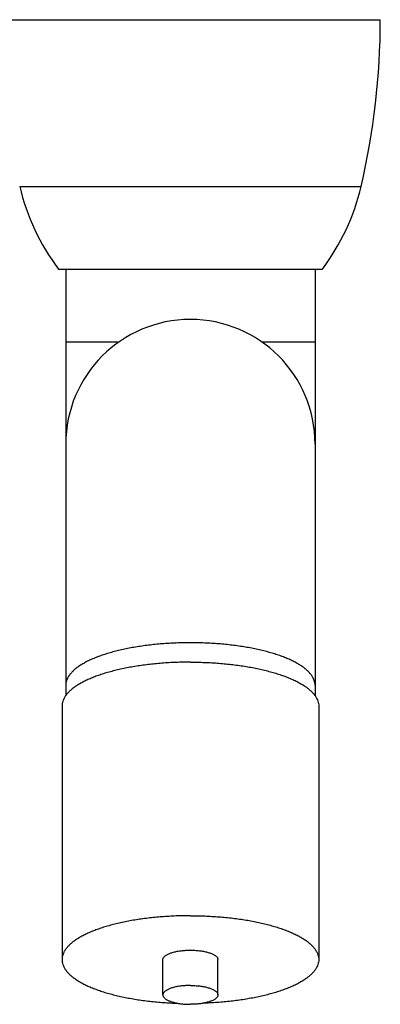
# Model space of a CAD drawing. Header units: millimetres. Extents: x 83 to 529, y 143 to 515.
# Tile 10 of 20: x 167 to 191, y 381 to 449. Entities that reach past the tile are written whole.
import ezdxf

# ---------------------------------------------------------------- set-up
doc = ezdxf.new("R2010")
doc.units = ezdxf.units.MM
doc.header["$LTSCALE"] = 46.255
doc.layers.get('0').update_dxf_attribs({"linetype": 'CONTINUOUS'})

msp = doc.modelspace()

# ---------------------------------------------------------------- linework, layer by layer
at = {"color": 7, "linetype": 'Continuous'}
for p, q in [((165.479, 448.593), (191.379, 448.593)), ((169.429, 431.593), (187.429, 431.593)), ((169.929, 431.593), (169.929, 419.652)), ((186.929, 431.593), (186.929, 419.652)), ((169.929, 419.645), (169.929, 402.502)), ((186.929, 419.645), (186.929, 402.502)), ((169.679, 401.793), (169.679, 384.502)), ((187.179, 401.793), (187.179, 384.502)), ((176.551, 382.097), (176.551, 384.502)), ((180.307, 382.097), (180.307, 384.502))]:
    msp.add_line(p, q, dxfattribs=at)
at = {"color": 9, "linetype": 'Continuous'}
for p, q in [((166.787, 437.229), (190.07, 437.229)), ((173.524, 426.593), (169.929, 426.593)), ((186.929, 426.593), (183.334, 426.593))]:
    msp.add_line(p, q, dxfattribs=at)
at = {"color": 7, "linetype": 'Continuous'}
for centre, radius, start, end in [((141.379, 448.593), 50, 346.86301, 360), ((181.395, 440.638), 15, 193.13699, 217.08599), ((175.463, 440.638), 15, 322.91401, 346.86301), ((178.429, 419.652), 8.5, 0, 180)]:
    msp.add_arc(centre, radius, start, end, dxfattribs=at)
at = {"color": 9, "linetype": 'Continuous'}
for points, knots in [([(178.429, 406.109), (178.267, 406.109), (177.944, 406.106), (177.461, 406.092), (176.981, 406.068), (176.505, 406.035), (176.036, 405.993), (175.575, 405.942), (175.123, 405.882), (174.682, 405.813), (174.253, 405.736), (173.837, 405.65), (173.437, 405.557), (173.052, 405.456), (172.686, 405.347), (172.338, 405.232), (172.009, 405.11), (171.702, 404.982), (171.417, 404.848), (171.154, 404.709), (170.915, 404.564), (170.7, 404.416), (170.51, 404.263), (170.346, 404.107), (170.208, 403.947), (170.097, 403.785), (170.013, 403.62), (169.956, 403.454), (169.932, 403.314), (169.929, 403.23), (169.929, 403.202)], [0, 0, 0, 0, 0.485278, 0.969159, 1.450251, 1.927176, 2.398574, 2.863109, 3.319478, 3.766416, 4.202702, 4.627169, 5.038709, 5.436286, 5.818939, 6.1858, 6.536103, 6.869199, 7.184577, 7.481886, 7.760966, 8.021886, 8.264992, 8.490974, 8.700938, 8.896496, 9.079849, 9.253837, 9.421901, 9.50499, 9.50499, 9.50499, 9.50499]), ([(186.929, 403.202), (186.929, 403.23), (186.925, 403.314), (186.902, 403.454), (186.845, 403.62), (186.761, 403.785), (186.65, 403.947), (186.512, 404.107), (186.347, 404.263), (186.158, 404.416), (185.943, 404.564), (185.704, 404.709), (185.441, 404.848), (185.155, 404.982), (184.848, 405.11), (184.52, 405.232), (184.172, 405.347), (183.805, 405.456), (183.421, 405.557), (183.02, 405.65), (182.605, 405.736), (182.176, 405.813), (181.735, 405.882), (181.283, 405.942), (180.821, 405.993), (180.352, 406.035), (179.877, 406.068), (179.397, 406.092), (178.914, 406.106), (178.591, 406.109), (178.429, 406.109)], [0, 0, 0, 0, 0.083089, 0.251154, 0.425141, 0.608495, 0.804053, 1.014017, 1.239999, 1.483105, 1.744024, 2.023104, 2.320413, 2.635791, 2.968887, 3.31919, 3.686051, 4.068705, 4.466281, 4.877822, 5.302289, 5.738575, 6.185512, 6.641881, 7.106417, 7.577814, 8.054739, 8.535832, 9.019712, 9.50499, 9.50499, 9.50499, 9.50499])]:
    msp.add_open_spline(points, degree=3, knots=knots, dxfattribs=at)
at = {"color": 7, "linetype": 'Continuous'}
for points, knots in [([(178.429, 404.785), (178.265, 404.785), (177.939, 404.782), (177.45, 404.768), (176.964, 404.745), (176.483, 404.712), (176.009, 404.67), (175.541, 404.619), (175.083, 404.56), (174.635, 404.491), (174.2, 404.414), (173.777, 404.329), (173.369, 404.236), (172.977, 404.135), (172.603, 404.027), (172.246, 403.912), (171.909, 403.791), (171.592, 403.663), (171.297, 403.529), (171.024, 403.39), (170.774, 403.246), (170.548, 403.097), (170.347, 402.944), (170.171, 402.787), (170.021, 402.627), (169.897, 402.464), (169.8, 402.299), (169.73, 402.131), (169.688, 401.962), (169.679, 401.849), (169.679, 401.793)], [0, 0, 0, 0, 0.490599, 0.980002, 1.466384, 1.949023, 2.426021, 2.896447, 3.358964, 3.812037, 4.254993, 4.686122, 5.104803, 5.509784, 5.900012, 6.274962, 6.633407, 6.975135, 7.299304, 7.60559, 7.893922, 8.163992, 8.416387, 8.651361, 8.869987, 9.073623, 9.264019, 9.443899, 9.616136, 9.784522, 9.784522, 9.784522, 9.784522]), ([(178.429, 404.785), (178.592, 404.785), (178.919, 404.782), (179.408, 404.768), (179.893, 404.745), (180.374, 404.712), (180.849, 404.67), (181.316, 404.619), (181.774, 404.56), (182.222, 404.491), (182.658, 404.414), (183.08, 404.329), (183.488, 404.236), (183.88, 404.135), (184.255, 404.027), (184.611, 403.912), (184.949, 403.791), (185.265, 403.663), (185.561, 403.529), (185.834, 403.39), (186.083, 403.246), (186.309, 403.097), (186.51, 402.944), (186.686, 402.787), (186.836, 402.627), (186.96, 402.464), (187.057, 402.299), (187.127, 402.131), (187.169, 401.962), (187.179, 401.849), (187.179, 401.793)], [0, 0, 0, 0, 0.490599, 0.980002, 1.466384, 1.949023, 2.426021, 2.896447, 3.358964, 3.812037, 4.254993, 4.686122, 5.104803, 5.509784, 5.900012, 6.274962, 6.633407, 6.975135, 7.299304, 7.60559, 7.893922, 8.163992, 8.416387, 8.651361, 8.869987, 9.073623, 9.264019, 9.443899, 9.616136, 9.784522, 9.784522, 9.784522, 9.784522]), ([(178.429, 387.495), (178.265, 387.495), (177.939, 387.492), (177.45, 387.478), (176.964, 387.454), (176.483, 387.422), (176.009, 387.38), (175.541, 387.329), (175.083, 387.269), (174.635, 387.201), (174.2, 387.124), (173.777, 387.039), (173.369, 386.946), (172.977, 386.845), (172.603, 386.737), (172.246, 386.622), (171.909, 386.5), (171.592, 386.373), (171.297, 386.239), (171.024, 386.1), (170.774, 385.955), (170.548, 385.807), (170.347, 385.654), (170.171, 385.497), (170.021, 385.337), (169.897, 385.174), (169.8, 385.009), (169.73, 384.841), (169.688, 384.672), (169.679, 384.558), (169.679, 384.502)], [0, 0, 0, 0, 0.490599, 0.980002, 1.466384, 1.949023, 2.426021, 2.896447, 3.358964, 3.812037, 4.254993, 4.686122, 5.104803, 5.509784, 5.900012, 6.274962, 6.633407, 6.975135, 7.299304, 7.60559, 7.893922, 8.163992, 8.416387, 8.651361, 8.869987, 9.073623, 9.264019, 9.443899, 9.616136, 9.784522, 9.784522, 9.784522, 9.784522]), ([(178.429, 387.495), (178.592, 387.495), (178.919, 387.492), (179.408, 387.478), (179.893, 387.454), (180.374, 387.422), (180.849, 387.38), (181.316, 387.329), (181.774, 387.269), (182.222, 387.201), (182.658, 387.124), (183.08, 387.039), (183.488, 386.946), (183.88, 386.845), (184.255, 386.737), (184.611, 386.622), (184.949, 386.5), (185.265, 386.373), (185.561, 386.239), (185.834, 386.1), (186.083, 385.955), (186.309, 385.807), (186.51, 385.654), (186.686, 385.497), (186.836, 385.337), (186.96, 385.174), (187.057, 385.009), (187.127, 384.841), (187.169, 384.672), (187.179, 384.558), (187.179, 384.502)], [0, 0, 0, 0, 0.490599, 0.980002, 1.466384, 1.949023, 2.426021, 2.896447, 3.358964, 3.812037, 4.254993, 4.686122, 5.104803, 5.509784, 5.900012, 6.274962, 6.633407, 6.975135, 7.299304, 7.60559, 7.893922, 8.163992, 8.416387, 8.651361, 8.869987, 9.073623, 9.264019, 9.443899, 9.616136, 9.784522, 9.784522, 9.784522, 9.784522]), ([(176.551, 384.502), (176.551, 384.52), (176.555, 384.557), (176.575, 384.61), (176.608, 384.663), (176.653, 384.714), (176.71, 384.763), (176.779, 384.811), (176.859, 384.856), (176.949, 384.899), (177.049, 384.939), (177.159, 384.976), (177.277, 385.011), (177.403, 385.041), (177.537, 385.068), (177.676, 385.091), (177.82, 385.111), (177.969, 385.126), (178.12, 385.137), (178.274, 385.143), (178.377, 385.145), (178.429, 385.145)], [0, 0, 0, 0, 0.053447, 0.109474, 0.170465, 0.237877, 0.312921, 0.396158, 0.487694, 0.587776, 0.695906, 0.811911, 0.935292, 1.065214, 1.201393, 1.342718, 1.488588, 1.638215, 1.790383, 1.944652, 2.099715, 2.099715, 2.099715, 2.099715]), ([(178.429, 385.145), (178.48, 385.145), (178.584, 385.143), (178.737, 385.137), (178.889, 385.126), (179.037, 385.111), (179.182, 385.091), (179.321, 385.068), (179.454, 385.041), (179.58, 385.011), (179.699, 384.976), (179.808, 384.939), (179.909, 384.899), (179.999, 384.856), (180.079, 384.811), (180.147, 384.763), (180.204, 384.714), (180.249, 384.663), (180.282, 384.61), (180.302, 384.557), (180.307, 384.52), (180.307, 384.502)], [0, 0, 0, 0, 0.155063, 0.309333, 0.461501, 0.611127, 0.756997, 0.898322, 1.034501, 1.164423, 1.287804, 1.403809, 1.511939, 1.612021, 1.703557, 1.786794, 1.861838, 1.92925, 1.990241, 2.046268, 2.099715, 2.099715, 2.099715, 2.099715]), ([(169.679, 384.502), (169.679, 384.446), (169.688, 384.332), (169.73, 384.163), (169.8, 383.996), (169.897, 383.83), (170.021, 383.668), (170.171, 383.508), (170.347, 383.351), (170.548, 383.198), (170.774, 383.049), (171.024, 382.905), (171.297, 382.766), (171.592, 382.632), (171.909, 382.504), (172.246, 382.382), (172.603, 382.267), (172.977, 382.159), (173.369, 382.059), (173.777, 381.966), (174.2, 381.881), (174.635, 381.804), (175.083, 381.735), (175.541, 381.676), (176.009, 381.625), (176.483, 381.583), (176.964, 381.55), (177.33, 381.533), (177.536, 381.525), (177.579, 381.524)], [0, 0, 0, 0, 0.168386, 0.340623, 0.520503, 0.710899, 0.914535, 1.133161, 1.368135, 1.62053, 1.8906, 2.178932, 2.485218, 2.809387, 3.151115, 3.50956, 3.88451, 4.274738, 4.679719, 5.0984, 5.529529, 5.972485, 6.425558, 6.888075, 7.358501, 7.835499, 8.318138, 8.80452, 8.934359, 8.934359, 8.934359, 8.934359]), ([(187.179, 384.502), (187.179, 384.446), (187.169, 384.332), (187.127, 384.163), (187.057, 383.996), (186.96, 383.83), (186.836, 383.668), (186.686, 383.508), (186.51, 383.351), (186.309, 383.198), (186.083, 383.049), (185.834, 382.905), (185.561, 382.766), (185.265, 382.632), (184.949, 382.504), (184.611, 382.382), (184.255, 382.267), (183.88, 382.159), (183.488, 382.059), (183.08, 381.966), (182.658, 381.881), (182.222, 381.804), (181.774, 381.735), (181.316, 381.676), (180.849, 381.625), (180.374, 381.583), (179.893, 381.55), (179.527, 381.533), (179.322, 381.525), (179.279, 381.524)], [0, 0, 0, 0, 0.168386, 0.340623, 0.520503, 0.710899, 0.914535, 1.133161, 1.368135, 1.62053, 1.8906, 2.178932, 2.485218, 2.809387, 3.151115, 3.50956, 3.88451, 4.274738, 4.679719, 5.0984, 5.529529, 5.972485, 6.425558, 6.888075, 7.358501, 7.835499, 8.318138, 8.80452, 8.934359, 8.934359, 8.934359, 8.934359]), ([(178.429, 382.739), (178.377, 382.739), (178.274, 382.737), (178.12, 382.731), (177.969, 382.72), (177.82, 382.705), (177.676, 382.686), (177.537, 382.663), (177.403, 382.636), (177.277, 382.605), (177.159, 382.571), (177.049, 382.533), (176.949, 382.493), (176.859, 382.45), (176.779, 382.405), (176.71, 382.357), (176.653, 382.308), (176.608, 382.257), (176.575, 382.205), (176.555, 382.151), (176.551, 382.114), (176.551, 382.097)], [0, 0, 0, 0, 0.155045, 0.309345, 0.461503, 0.611089, 0.757055, 0.898285, 1.034471, 1.164509, 1.287735, 1.403837, 1.511947, 1.611959, 1.703639, 1.786748, 1.861823, 1.929301, 1.990188, 2.046306, 2.099715, 2.099715, 2.099715, 2.099715]), ([(178.429, 382.739), (178.48, 382.739), (178.584, 382.737), (178.737, 382.731), (178.889, 382.72), (179.037, 382.705), (179.182, 382.686), (179.321, 382.663), (179.454, 382.636), (179.58, 382.605), (179.699, 382.571), (179.808, 382.533), (179.909, 382.493), (179.999, 382.45), (180.079, 382.405), (180.147, 382.357), (180.204, 382.308), (180.249, 382.257), (180.282, 382.205), (180.302, 382.151), (180.307, 382.114), (180.307, 382.097)], [0, 0, 0, 0, 0.155045, 0.309345, 0.461503, 0.611089, 0.757055, 0.898285, 1.034471, 1.164509, 1.287735, 1.403837, 1.511947, 1.611959, 1.703639, 1.786748, 1.861823, 1.929301, 1.990188, 2.046306, 2.099715, 2.099715, 2.099715, 2.099715]), ([(176.551, 382.097), (176.551, 382.079), (176.555, 382.042), (176.575, 381.989), (176.608, 381.936), (176.653, 381.885), (176.71, 381.836), (176.779, 381.788), (176.859, 381.743), (176.949, 381.7), (177.049, 381.66), (177.159, 381.622), (177.277, 381.588), (177.403, 381.558), (177.537, 381.531), (177.676, 381.507), (177.82, 381.488), (177.969, 381.473), (178.12, 381.462), (178.274, 381.456), (178.377, 381.454), (178.429, 381.454)], [0, 0, 0, 0, 0.053409, 0.109528, 0.170414, 0.237892, 0.312967, 0.396076, 0.487756, 0.587769, 0.695878, 0.81198, 0.935206, 1.065244, 1.20143, 1.34266, 1.488626, 1.638212, 1.790371, 1.94467, 2.099715, 2.099715, 2.099715, 2.099715]), ([(180.307, 382.097), (180.307, 382.079), (180.302, 382.042), (180.282, 381.989), (180.249, 381.936), (180.204, 381.885), (180.147, 381.836), (180.079, 381.788), (179.999, 381.743), (179.909, 381.7), (179.808, 381.66), (179.699, 381.622), (179.58, 381.588), (179.454, 381.558), (179.321, 381.531), (179.182, 381.507), (179.037, 381.488), (178.889, 381.473), (178.737, 381.462), (178.584, 381.456), (178.48, 381.454), (178.429, 381.454)], [0, 0, 0, 0, 0.053409, 0.109528, 0.170414, 0.237892, 0.312967, 0.396076, 0.487756, 0.587769, 0.695878, 0.81198, 0.935206, 1.065244, 1.20143, 1.34266, 1.488626, 1.638212, 1.790371, 1.94467, 2.099715, 2.099715, 2.099715, 2.099715])]:
    msp.add_open_spline(points, degree=3, knots=knots, dxfattribs=at)

doc.saveas('drawing.dxf')
